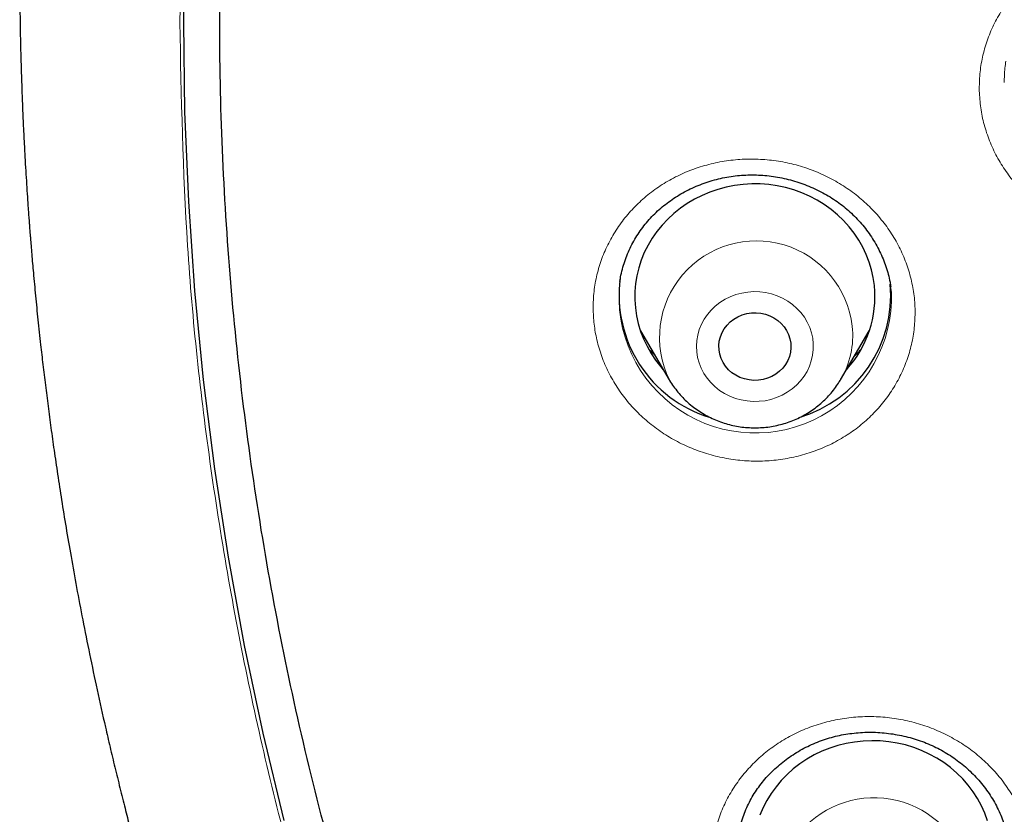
# Model space of a CAD drawing. Header units: millimetres. Extents: x 8 to 971, y 12 to 977.
# Tile 124 of 196: x 296 to 308, y 788 to 797. Entities that reach past the tile are written whole.
import ezdxf

# ---------------------------------------------------------------- set-up
doc = ezdxf.new("R2010")
doc.units = ezdxf.units.MM

msp = doc.modelspace()

# ---------------------------------------------------------------- linework, layer by layer
at = {"color": 7, "linetype": 'Continuous', "lineweight": 30}
for p, q in [((303.259, 794.193), (303.258, 794.188)), ((306.652, 794.055), (306.64, 794.129)), ((303.516, 793.572), (303.875, 792.962)), ((306.015, 792.962), (306.374, 793.572)), ((306.015, 792.962), (306.01, 792.955))]:
    msp.add_line(p, q, dxfattribs=at)
at = {"color": 252, "linetype": 'Continuous', "lineweight": 0}
for p, q in [((303.688, 793.279), (303.62, 793.343)), ((306.01, 792.955), (306.003, 792.942))]:
    msp.add_line(p, q, dxfattribs=at)
at = {"color": 7, "linetype": 'Continuous', "lineweight": 30, "flags": 128}
for points in [[(299.065, 787.456), (298.803, 788.546), (298.571, 789.643), (298.369, 790.745), (298.198, 791.851), (298.059, 792.962), (297.95, 794.075), (297.872, 795.191), (297.825, 796.308), (297.81, 797.426), (297.825, 798.544)], [(306.438, 794.138), (306.423, 794.238), (306.402, 794.336), (306.372, 794.433), (306.336, 794.527), (306.292, 794.619), (306.242, 794.708), (306.185, 794.793), (306.121, 794.874), (306.052, 794.951), (305.977, 795.023), (305.897, 795.089), (305.811, 795.15), (305.722, 795.205), (305.628, 795.254), (305.531, 795.297), (305.431, 795.333), (305.329, 795.362), (305.224, 795.384), (305.119, 795.4), (305.012, 795.408), (304.905, 795.409), (304.798, 795.402), (304.692, 795.389), (304.587, 795.368), (304.484, 795.341), (304.383, 795.307), (304.285, 795.266), (304.191, 795.218), (304.1, 795.165), (304.014, 795.105), (303.933, 795.04), (303.856, 794.969), (303.785, 794.894), (303.72, 794.814), (303.662, 794.73), (303.61, 794.642), (303.564, 794.551), (303.526, 794.457), (303.495, 794.36), (303.471, 794.262), (303.455, 794.163), (303.446, 794.063), (303.445, 793.962), (303.452, 793.861), (303.466, 793.762), (303.488, 793.663), (303.518, 793.566), (303.554, 793.472), (303.598, 793.38), (303.648, 793.291), (303.705, 793.206), (303.769, 793.125), (303.801, 793.088)], [(305.393, 793.419), (305.395, 793.363), (305.389, 793.308), (305.376, 793.254), (305.355, 793.203), (305.327, 793.154), (305.293, 793.109), (305.253, 793.069), (305.207, 793.033), (305.157, 793.004), (305.103, 792.981), (305.047, 792.965), (304.989, 792.956), (304.93, 792.955), (304.872, 792.96), (304.814, 792.973), (304.759, 792.992), (304.707, 793.018), (304.659, 793.05), (304.616, 793.088), (304.579, 793.131), (304.548, 793.178), (304.524, 793.228), (304.507, 793.281), (304.497, 793.336), (304.495, 793.391), (304.501, 793.446), (304.514, 793.5), (304.535, 793.552), (304.563, 793.6), (304.597, 793.645), (304.637, 793.686), (304.683, 793.721), (304.733, 793.75), (304.786, 793.773), (304.843, 793.789), (304.901, 793.798), (304.96, 793.8), (305.018, 793.794), (305.076, 793.782), (305.131, 793.762), (305.183, 793.736), (305.23, 793.704), (305.273, 793.666), (305.311, 793.623), (305.342, 793.577), (305.366, 793.526), (305.383, 793.473), (305.393, 793.419)], [(307.853, 787.453), (307.818, 787.548), (307.776, 787.641), (307.727, 787.73), (307.672, 787.816), (307.61, 787.898), (307.542, 787.976), (307.468, 788.049), (307.389, 788.117), (307.305, 788.18), (307.217, 788.236), (307.124, 788.287), (307.028, 788.331), (306.929, 788.369), (306.827, 788.4), (306.723, 788.424), (306.618, 788.441), (306.511, 788.451), (306.404, 788.453), (306.297, 788.449), (306.191, 788.437), (306.085, 788.418), (305.982, 788.393), (305.881, 788.36), (305.782, 788.321), (305.687, 788.275), (305.595, 788.223), (305.508, 788.165), (305.425, 788.101), (305.347, 788.032), (305.275, 787.957), (305.209, 787.878), (305.148, 787.795), (305.094, 787.708), (305.047, 787.618), (305.007, 787.525)]]:
    msp.add_lwpolyline(points, dxfattribs=at)
at = {"color": 252, "linetype": 'Continuous', "lineweight": 0, "flags": 128}
msp.add_lwpolyline([(304.218, 793.31), (304.229, 793.24), (304.248, 793.172), (304.274, 793.105), (304.307, 793.042), (304.348, 792.982), (304.394, 792.927), (304.446, 792.876), (304.504, 792.83), (304.566, 792.79), (304.632, 792.757), (304.702, 792.73), (304.774, 792.71), (304.848, 792.697), (304.923, 792.691), (304.998, 792.693), (305.072, 792.701), (305.146, 792.717), (305.217, 792.74), (305.285, 792.77), (305.35, 792.806), (305.41, 792.848), (305.466, 792.896), (305.515, 792.949), (305.559, 793.006), (305.597, 793.067), (305.627, 793.132), (305.65, 793.199), (305.666, 793.268), (305.674, 793.339), (305.675, 793.409), (305.667, 793.48), (305.652, 793.549), (305.63, 793.616), (305.6, 793.681), (305.563, 793.743), (305.52, 793.801), (305.47, 793.854), (305.416, 793.902), (305.356, 793.945), (305.291, 793.981), (305.223, 794.012), (305.152, 794.035), (305.079, 794.052), (305.005, 794.061), (304.93, 794.063), (304.855, 794.058), (304.781, 794.046), (304.708, 794.027), (304.638, 794), (304.572, 793.967), (304.509, 793.928), (304.451, 793.883), (304.399, 793.833), (304.352, 793.778), (304.311, 793.718), (304.277, 793.655), (304.25, 793.589), (304.231, 793.521), (304.219, 793.451), (304.214, 793.38), (304.218, 793.31)], dxfattribs=at)
at = {"color": 252, "linetype": 'Continuous', "lineweight": 0}
for centre, radius, start, end in [((304.962, 793.49), 1.208, 6.7269, 206.0415), ((304.95, 794), 1.703, 173.658, 1.8616), ((305.075, 793.519), 1.093, 329.3197, 5.8751), ((306.435, 786.533), 1.208, 17.5097, 205.8407)]:
    msp.add_arc(centre, radius, start, end, dxfattribs=at)
at = {"color": 7, "linetype": 'Continuous', "lineweight": 30}
for centre, radius, start, end in [((304.844, 794.019), 1.595, 172.4113, 253.4673), ((305.044, 794.022), 1.598, 286.5514, 4.8348), ((305.089, 794.003), 1.356, 317.5679, 5.6995)]:
    msp.add_arc(centre, radius, start, end, dxfattribs=at)
at = {"color": 252, "linetype": 'Continuous', "lineweight": 0}
for points, knots in [([(297.761, 797.426), (297.779, 798.366), (297.816, 800.237), (298.115, 803.024), (298.594, 805.775), (299.27, 808.49), (300.138, 811.168), (301.195, 813.799), (302.428, 816.362), (303.829, 818.833), (305.395, 821.201), (307.124, 823.467), (309.017, 825.629), (311.065, 827.679), (313.247, 829.604), (315.549, 831.383), (317.959, 833.008), (320.48, 834.479), (323.109, 835.796), (325.836, 836.954), (328.636, 837.947), (331.487, 838.763), (334.376, 839.397), (337.303, 839.85), (340.269, 840.121), (343.26, 840.211), (346.251, 840.121), (349.217, 839.85), (352.145, 839.397), (355.034, 838.763), (357.884, 837.947), (360.683, 836.954), (363.411, 835.796), (366.04, 834.478), (368.561, 833.007), (370.971, 831.382), (373.272, 829.603), (375.454, 827.679), (377.502, 825.628), (379.396, 823.466), (381.125, 821.2), (382.69, 818.832), (384.092, 816.361), (385.324, 813.799), (386.381, 811.168), (387.249, 808.489), (387.925, 805.774), (388.404, 803.023), (388.703, 800.237), (388.74, 798.366), (388.758, 797.426)], [0, 0, 0, 0, 0.020985, 0.041789, 0.062502, 0.083215, 0.104018, 0.125, 0.145987, 0.166791, 0.187505, 0.208217, 0.229019, 0.25, 0.270986, 0.291791, 0.312505, 0.333217, 0.354019, 0.375, 0.395986, 0.416791, 0.437505, 0.458217, 0.479019, 0.5, 0.520986, 0.541791, 0.562505, 0.583217, 0.604019, 0.625, 0.645986, 0.666791, 0.687505, 0.708217, 0.729019, 0.75, 0.770986, 0.791791, 0.812505, 0.833217, 0.854019, 0.875, 0.895985, 0.916789, 0.937502, 0.958215, 0.979017, 1, 1, 1, 1]), ([(307.748, 796.571), (307.749, 796.642), (307.751, 796.783), (307.785, 796.993), (307.842, 797.198), (307.924, 797.395), (308.029, 797.582), (308.156, 797.756), (308.303, 797.916), (308.469, 798.058), (308.65, 798.183), (308.846, 798.287), (309.054, 798.37), (309.27, 798.43), (309.493, 798.467), (309.719, 798.48), (309.945, 798.469), (310.17, 798.434), (310.389, 798.376), (310.6, 798.296), (310.801, 798.193), (310.988, 798.07), (311.16, 797.929), (311.314, 797.77), (311.448, 797.597), (311.562, 797.411), (311.652, 797.214), (311.718, 797.009), (311.759, 796.804), (311.775, 796.601), (311.769, 796.397), (311.739, 796.192), (311.682, 795.986), (311.602, 795.788), (311.498, 795.601), (311.373, 795.426), (311.227, 795.265), (311.063, 795.121), (310.882, 794.995), (310.687, 794.89), (310.48, 794.806), (310.264, 794.744), (310.042, 794.706), (309.816, 794.691), (309.589, 794.701), (309.365, 794.734), (309.145, 794.79), (308.933, 794.87), (308.732, 794.971), (308.544, 795.092), (308.371, 795.233), (308.215, 795.39), (308.08, 795.563), (307.965, 795.748), (307.873, 795.944), (307.806, 796.149), (307.761, 796.358), (307.753, 796.5), (307.748, 796.571)], [0, 0, 0, 0, 0.0178302, 0.0357181, 0.0535488, 0.0714056, 0.0893185, 0.1071757, 0.1250418, 0.1429644, 0.1608306, 0.1787121, 0.19665, 0.2145308, 0.2324257, 0.2503777, 0.268273, 0.2861747, 0.3041339, 0.3220361, 0.3399355, 0.3578912, 0.3757897, 0.3936774, 0.4116206, 0.4295075, 0.4473792, 0.4653081, 0.4831792, 0.4999068, 0.5166329, 0.5344945, 0.5524133, 0.5702749, 0.5881359, 0.6060547, 0.6239157, 0.6417857, 0.6597133, 0.6775839, 0.6954694, 0.7134127, 0.7312983, 0.7491965, 0.7671519, 0.7850499, 0.8029522, 0.8209113, 0.8388138, 0.8567095, 0.8746623, 0.8925582, 0.91044, 0.9283798, 0.9462622, 0.9641557, 0.9821065, 1, 1, 1, 1]), ([(322.449, 759.406), (321.621, 759.825), (319.961, 760.664), (317.582, 762.104), (315.295, 763.667), (313.121, 765.36), (311.029, 767.208), (309.03, 769.213), (307.141, 771.378), (305.405, 773.658), (303.828, 776.038), (302.422, 778.507), (301.194, 781.053), (300.146, 783.669), (299.283, 786.349), (298.606, 789.08), (298.121, 791.846), (297.817, 794.632), (297.78, 796.495), (297.761, 797.426)], [0, 0, 0, 0, 0.056574, 0.113415, 0.17016, 0.226689, 0.283221, 0.342868, 0.402514, 0.462416, 0.522329, 0.581975, 0.64161, 0.701258, 0.760903, 0.820805, 0.880718, 0.940364, 1, 1, 1, 1]), ([(308.082, 796.944), (308.076, 796.915), (308.061, 796.826), (308.061, 796.735), (308.061, 796.675)], [0, 0, 0, 0, 0.3351499, 1, 1, 1, 1]), ([(306.937, 793.984), (306.937, 793.984), (306.944, 793.913), (306.95, 793.771), (306.934, 793.559), (306.893, 793.351), (306.827, 793.15), (306.737, 792.956), (306.625, 792.774), (306.491, 792.605), (306.338, 792.452), (306.167, 792.315), (305.98, 792.198), (305.78, 792.102), (305.569, 792.027), (305.35, 791.976), (305.126, 791.947), (304.9, 791.943), (304.674, 791.962), (304.451, 792.006), (304.234, 792.072), (304.026, 792.16), (303.83, 792.27), (303.648, 792.399), (303.482, 792.547), (303.334, 792.711), (303.207, 792.889), (303.102, 793.079), (303.02, 793.278), (302.963, 793.48), (302.931, 793.681), (302.921, 793.884), (302.935, 794.092), (302.975, 794.3), (303.039, 794.502), (303.128, 794.696), (303.239, 794.879), (303.371, 795.049), (303.523, 795.204), (303.693, 795.341), (303.879, 795.46), (304.078, 795.557), (304.288, 795.633), (304.507, 795.687), (304.73, 795.716), (304.957, 795.722), (305.183, 795.704), (305.406, 795.663), (305.623, 795.598), (305.832, 795.511), (306.029, 795.402), (306.212, 795.274), (306.379, 795.128), (306.528, 794.964), (306.657, 794.787), (306.764, 794.598), (306.846, 794.4), (306.907, 794.195), (306.927, 794.054), (306.937, 793.984)], [0, 0, 0, 0, 0.0001438, 0.0179939, 0.0359004, 0.0537501, 0.0716, 0.0895066, 0.1073561, 0.1252186, 0.1431374, 0.160999, 0.1788813, 0.1968194, 0.2147017, 0.2326018, 0.2505591, 0.2684597, 0.2863688, 0.3043352, 0.3222446, 0.3401501, 0.358113, 0.3760173, 0.3939075, 0.4118538, 0.4297439, 0.4476126, 0.4655383, 0.4834076, 0.5001247, 0.5168425, 0.5346982, 0.5526112, 0.5704675, 0.5883228, 0.6062356, 0.6240911, 0.6419589, 0.6598831, 0.6777513, 0.6956393, 0.7135842, 0.7314721, 0.7493766, 0.7673383, 0.7852427, 0.8031527, 0.821119, 0.8390288, 0.8569301, 0.874889, 0.8927899, 0.9106736, 0.9286134, 0.946497, 0.9643117, 0.9821842, 1, 1, 1, 1]), ([(306.266, 793.332), (306.244, 793.308), (306.219, 793.282), (306.191, 793.258), (306.188, 793.256)], [0, 0, 0, 0, 0.887637, 1, 1, 1, 1]), ([(308.333, 787.39), (308.333, 787.39), (308.355, 787.322), (308.39, 787.183), (308.419, 786.973), (308.422, 786.761), (308.399, 786.551), (308.351, 786.345), (308.28, 786.146), (308.184, 785.956), (308.066, 785.777), (307.927, 785.612), (307.769, 785.463), (307.593, 785.332), (307.403, 785.22), (307.2, 785.13), (306.987, 785.061), (306.766, 785.015), (306.541, 784.993), (306.315, 784.994), (306.089, 785.019), (305.867, 785.069), (305.653, 785.14), (305.448, 785.234), (305.255, 785.348), (305.077, 785.482), (304.915, 785.633), (304.773, 785.8), (304.651, 785.981), (304.553, 786.168), (304.48, 786.36), (304.428, 786.557), (304.399, 786.763), (304.395, 786.974), (304.415, 787.185), (304.462, 787.391), (304.532, 787.591), (304.626, 787.782), (304.743, 787.961), (304.881, 788.127), (305.037, 788.277), (305.212, 788.409), (305.401, 788.522), (305.603, 788.615), (305.816, 788.685), (306.036, 788.732), (306.261, 788.756), (306.488, 788.756), (306.713, 788.732), (306.935, 788.685), (307.15, 788.614), (307.356, 788.522), (307.55, 788.409), (307.729, 788.277), (307.892, 788.126), (308.036, 787.961), (308.158, 787.781), (308.26, 787.591), (308.309, 787.457), (308.333, 787.39)], [0, 0, 0, 0, 0.000143, 0.017994, 0.035901, 0.05375, 0.0716, 0.089506, 0.107356, 0.125218, 0.143137, 0.160999, 0.17888, 0.19682, 0.214702, 0.232602, 0.250559, 0.268459, 0.286369, 0.304336, 0.322245, 0.34015, 0.358113, 0.376018, 0.393907, 0.411854, 0.429743, 0.447613, 0.465538, 0.483408, 0.500125, 0.516842, 0.534699, 0.552611, 0.570468, 0.588323, 0.606235, 0.624091, 0.641959, 0.659883, 0.677751, 0.695639, 0.713584, 0.731473, 0.749377, 0.767338, 0.785243, 0.803152, 0.821119, 0.839028, 0.85693, 0.874889, 0.89279, 0.910673, 0.928614, 0.946496, 0.964312, 0.982185, 1, 1, 1, 1])]:
    msp.add_open_spline(points, degree=3, knots=knots, dxfattribs=at)
at = {"color": 7, "linetype": 'Continuous', "lineweight": 30}
for points, knots in [([(340.08, 755.314), (338.877, 755.42), (336.473, 755.633), (332.915, 756.297), (329.422, 757.208), (326.048, 758.376), (322.809, 759.778), (319.723, 761.402), (316.782, 763.249), (314.004, 765.307), (311.407, 767.563), (309.006, 770.004), (306.816, 772.614), (304.851, 775.377), (303.123, 778.277), (301.642, 781.296), (300.418, 784.414), (299.458, 787.613), (298.768, 790.873), (298.352, 794.173), (298.213, 797.494), (298.352, 800.816), (298.768, 804.116), (299.458, 807.376), (300.418, 810.575), (301.642, 813.693), (303.123, 816.712), (304.851, 819.612), (306.816, 822.375), (309.006, 824.985), (311.407, 827.426), (314.004, 829.682), (316.782, 831.74), (319.723, 833.586), (322.809, 835.21), (326.021, 836.602), (329.339, 837.752), (332.744, 838.655), (336.213, 839.303), (339.725, 839.694), (343.26, 839.824), (346.794, 839.694), (350.306, 839.303), (353.775, 838.655), (357.18, 837.752), (360.498, 836.602), (363.71, 835.21), (366.796, 833.586), (369.737, 831.74), (372.515, 829.682), (375.112, 827.426), (377.513, 824.985), (379.703, 822.375), (381.668, 819.612), (383.396, 816.712), (384.877, 813.693), (386.101, 810.575), (387.061, 807.376), (387.751, 804.116), (388.167, 800.816), (388.306, 797.494), (388.167, 794.173), (387.751, 790.873), (387.061, 787.613), (386.101, 784.414), (384.877, 781.296), (383.396, 778.277), (381.668, 775.377), (379.703, 772.614), (377.513, 770.004), (375.112, 767.563), (372.515, 765.307), (369.737, 763.249), (366.796, 761.402), (363.71, 759.778), (360.471, 758.376), (357.097, 757.208), (353.604, 756.297), (350.047, 755.633), (347.642, 755.42), (346.439, 755.314)], [0, 0, 0, 0, 0.013106, 0.026212, 0.039318, 0.052424, 0.065212, 0.078, 0.090788, 0.103576, 0.116364, 0.129151, 0.141939, 0.154727, 0.167515, 0.180303, 0.193091, 0.205879, 0.218667, 0.231454, 0.244242, 0.25703, 0.269818, 0.282606, 0.295394, 0.308182, 0.32097, 0.333758, 0.346545, 0.359333, 0.372121, 0.384909, 0.397697, 0.410485, 0.423273, 0.436061, 0.448848, 0.461636, 0.474424, 0.487212, 0.5, 0.512788, 0.525576, 0.538364, 0.551152, 0.563939, 0.576727, 0.589515, 0.602303, 0.615091, 0.627879, 0.640667, 0.653455, 0.666242, 0.67903, 0.691818, 0.704606, 0.717394, 0.730182, 0.74297, 0.755758, 0.768546, 0.781333, 0.794121, 0.806909, 0.819697, 0.832485, 0.845273, 0.858061, 0.870849, 0.883636, 0.896424, 0.909212, 0.922, 0.934788, 0.947576, 0.960682, 0.973788, 0.986894, 1, 1, 1, 1]), ([(295.761, 798.284), (295.761, 798.263), (295.761, 798.222), (295.761, 798.149), (295.761, 798.067), (295.761, 797.979), (295.762, 797.883), (295.762, 797.757), (295.764, 797.596), (295.766, 797.403), (295.77, 797.199), (295.775, 796.986), (295.782, 796.764), (295.789, 796.548), (295.797, 796.344), (295.805, 796.154), (295.814, 795.97), (295.824, 795.791), (295.833, 795.617), (295.844, 795.449), (295.854, 795.288), (295.863, 795.151), (295.871, 795.042), (295.877, 794.964), (295.881, 794.907), (295.884, 794.865), (295.887, 794.826), (295.891, 794.78), (295.896, 794.717), (295.903, 794.632), (295.912, 794.527), (295.921, 794.415), (295.937, 794.242), (295.958, 794.008), (295.989, 793.708), (296.02, 793.421), (296.051, 793.149), (296.082, 792.893), (296.115, 792.63), (296.151, 792.358), (296.191, 792.075), (296.235, 791.774), (296.285, 791.453), (296.34, 791.11), (296.403, 790.746), (296.472, 790.361), (296.549, 789.956), (296.635, 789.529), (296.729, 789.082), (296.815, 788.695), (296.89, 788.372), (296.95, 788.119), (297.013, 787.864), (297.075, 787.617), (297.133, 787.388), (297.186, 787.188), (297.232, 787.015), (297.272, 786.869), (297.306, 786.745), (297.334, 786.644), (297.356, 786.565), (297.373, 786.506), (297.385, 786.465), (297.395, 786.43), (297.405, 786.393), (297.418, 786.349), (297.433, 786.295), (297.451, 786.233), (297.477, 786.145), (297.511, 786.028), (297.556, 785.876), (297.608, 785.704), (297.668, 785.508), (297.736, 785.289), (297.813, 785.047), (297.899, 784.783), (297.992, 784.503), (298.09, 784.217), (298.189, 783.93), (298.361, 783.449), (298.61, 782.778), (298.947, 781.929), (299.296, 781.103), (299.631, 780.351), (299.949, 779.671), (300.247, 779.061), (300.546, 778.472), (300.843, 777.908), (301.111, 777.415), (301.349, 776.99), (301.557, 776.627), (301.727, 776.337), (301.858, 776.115), (301.951, 775.961), (302.037, 775.819), (302.114, 775.692), (302.177, 775.59), (302.227, 775.509), (302.265, 775.447), (302.297, 775.396), (302.325, 775.351), (302.354, 775.305), (302.388, 775.251), (302.432, 775.18), (302.489, 775.091), (302.558, 774.982), (302.639, 774.855), (302.733, 774.71), (302.838, 774.548), (302.956, 774.369), (303.087, 774.172), (303.231, 773.958), (303.389, 773.727), (303.577, 773.455), (303.792, 773.149), (304.03, 772.818), (304.323, 772.417), (304.67, 771.954), (305.072, 771.433), (305.469, 770.935), (305.858, 770.46), (306.239, 770.006), (306.612, 769.574), (306.975, 769.163), (307.329, 768.773), (307.672, 768.403), (308.004, 768.053), (308.323, 767.722), (308.631, 767.411), (308.925, 767.118), (309.215, 766.834), (309.504, 766.556), (309.798, 766.279), (310.093, 766.006), (310.391, 765.734), (310.834, 765.337), (311.43, 764.82), (312.187, 764.19), (312.873, 763.644), (313.483, 763.175), (313.888, 762.873), (314.166, 762.669), (314.31, 762.564), (314.438, 762.472), (314.549, 762.392), (314.646, 762.323), (314.728, 762.265), (314.793, 762.219), (314.836, 762.189), (314.864, 762.169), (314.884, 762.155), (314.908, 762.138), (314.941, 762.115), (314.991, 762.08), (315.064, 762.029), (315.161, 761.962), (315.281, 761.88), (315.422, 761.783), (315.586, 761.671), (315.773, 761.546), (315.982, 761.407), (316.215, 761.254), (316.471, 761.088), (316.751, 760.909), (317.056, 760.717), (317.384, 760.514), (317.736, 760.301), (318.109, 760.079), (318.505, 759.848), (318.926, 759.609), (319.376, 759.359), (319.855, 759.099), (320.364, 758.831), (320.9, 758.557), (321.344, 758.336), (321.61, 758.209), (321.686, 758.173)], [0, 0, 0, 0, 0.001286, 0.002533, 0.004186, 0.005939, 0.007857, 0.009946, 0.013573, 0.017621, 0.021591, 0.025897, 0.030492, 0.035025, 0.038959, 0.042786, 0.046505, 0.050118, 0.053624, 0.057022, 0.060313, 0.063344, 0.065353, 0.066928, 0.06807, 0.068793, 0.069517, 0.070434, 0.071543, 0.073382, 0.075571, 0.077883, 0.080242, 0.08605, 0.092126, 0.098472, 0.10351, 0.108705, 0.114058, 0.119568, 0.125274, 0.131388, 0.137944, 0.144941, 0.152378, 0.160257, 0.168577, 0.177337, 0.186539, 0.196182, 0.201303, 0.20654, 0.211893, 0.217157, 0.221911, 0.226142, 0.229652, 0.232698, 0.23528, 0.237397, 0.239049, 0.240223, 0.241056, 0.241659, 0.242412, 0.24335, 0.244473, 0.24578, 0.247273, 0.249991, 0.253166, 0.256798, 0.260885, 0.265527, 0.270643, 0.276235, 0.282277, 0.288403, 0.294494, 0.300548, 0.319236, 0.337571, 0.355555, 0.373186, 0.387038, 0.400664, 0.413921, 0.426657, 0.438873, 0.4475, 0.455847, 0.463914, 0.46762, 0.471263, 0.474643, 0.477588, 0.480098, 0.48184, 0.483287, 0.484439, 0.485428, 0.486442, 0.487677, 0.489264, 0.491415, 0.493992, 0.496993, 0.500421, 0.504273, 0.508551, 0.513255, 0.518383, 0.523937, 0.529916, 0.538138, 0.546239, 0.554194, 0.567681, 0.580726, 0.593327, 0.605487, 0.617203, 0.628477, 0.639309, 0.649698, 0.659645, 0.669149, 0.678211, 0.686831, 0.695009, 0.702744, 0.710761, 0.718641, 0.726537, 0.734449, 0.742378, 0.761557, 0.78083, 0.800198, 0.813033, 0.82591, 0.829773, 0.83324, 0.836311, 0.838986, 0.841266, 0.843277, 0.844829, 0.845924, 0.846363, 0.846809, 0.847364, 0.8481, 0.849162, 0.850954, 0.853264, 0.85609, 0.859433, 0.863293, 0.86767, 0.872563, 0.877973, 0.883922, 0.89039, 0.89738, 0.904889, 0.912919, 0.921311, 0.930205, 0.939601, 0.949499, 0.960115, 0.971254, 0.982914, 0.995097, 1, 1, 1, 1]), ([(303.258, 794.188), (303.262, 794.216), (303.272, 794.276), (303.295, 794.368), (303.326, 794.465), (303.364, 794.559), (303.407, 794.651), (303.457, 794.739), (303.513, 794.824), (303.574, 794.905), (303.64, 794.982), (303.711, 795.054), (303.787, 795.122), (303.868, 795.185), (303.954, 795.244), (304.044, 795.298), (304.138, 795.347), (304.236, 795.39), (304.336, 795.428), (304.438, 795.459), (304.542, 795.484), (304.647, 795.503), (304.753, 795.516), (304.858, 795.522), (304.964, 795.522), (305.07, 795.516), (305.176, 795.503), (305.283, 795.484), (305.389, 795.459), (305.494, 795.428), (305.596, 795.391), (305.696, 795.348), (305.792, 795.3), (305.885, 795.247), (305.972, 795.189), (306.055, 795.127), (306.133, 795.06), (306.207, 794.988), (306.277, 794.912), (306.342, 794.831), (306.402, 794.746), (306.456, 794.658), (306.505, 794.566), (306.547, 794.472), (306.583, 794.377), (306.612, 794.28), (306.632, 794.195), (306.64, 794.142), (306.643, 794.122)], [0, 0, 0, 0, 0.018526, 0.0409057, 0.0633392, 0.0857841, 0.1081967, 0.1305386, 0.1527841, 0.1749065, 0.1968839, 0.2186351, 0.2403418, 0.2622007, 0.2841934, 0.3062964, 0.3284745, 0.3506874, 0.3728807, 0.3950044, 0.4170131, 0.438868, 0.4605392, 0.482, 0.5033586, 0.5248957, 0.5466816, 0.5686704, 0.5908106, 0.6130361, 0.6352835, 0.6574634, 0.6795113, 0.7013703, 0.7230003, 0.744382, 0.7657354, 0.7873473, 0.809166, 0.8311597, 0.8532986, 0.8755382, 0.8978332, 0.9201432, 0.9424139, 0.9646111, 0.9867105, 1, 1, 1, 1]), ([(303.686, 793.282), (303.675, 793.292), (303.651, 793.313), (303.629, 793.335), (303.619, 793.346)], [0, 0, 0, 0, 0.4994681, 1, 1, 1, 1]), ([(306.268, 793.337), (306.249, 793.317), (306.225, 793.291), (306.198, 793.268), (306.192, 793.262)], [0, 0, 0, 0, 0.7700081, 1, 1, 1, 1]), ([(303.877, 792.959), (303.878, 792.957), (303.893, 792.929), (303.929, 792.878), (303.983, 792.807), (304.043, 792.74), (304.108, 792.677), (304.177, 792.619), (304.251, 792.567), (304.329, 792.52), (304.41, 792.478), (304.495, 792.443), (304.582, 792.413), (304.671, 792.39), (304.761, 792.374), (304.853, 792.364), (304.945, 792.361), (305.038, 792.364), (305.13, 792.374), (305.221, 792.391), (305.31, 792.414), (305.397, 792.444), (305.482, 792.479), (305.564, 792.521), (305.642, 792.569), (305.716, 792.622), (305.786, 792.681), (305.852, 792.744), (305.912, 792.812), (305.965, 792.882), (305.995, 792.931), (306.01, 792.954)], [0, 0, 0, 0, 0.002766, 0.0380241, 0.0733306, 0.1086944, 0.1441148, 0.1795973, 0.2151395, 0.2507396, 0.2864011, 0.3221158, 0.3578784, 0.3936887, 0.4295393, 0.4654225, 0.5013337, 0.5372664, 0.5732118, 0.6091635, 0.6451128, 0.6810539, 0.7169739, 0.7528752, 0.7887376, 0.8245625, 0.8603419, 0.8960633, 0.9317337, 0.9673369, 1, 1, 1, 1]), ([(304.729, 787.226), (304.734, 787.253), (304.743, 787.313), (304.766, 787.405), (304.796, 787.501), (304.832, 787.594), (304.875, 787.685), (304.924, 787.772), (304.978, 787.855), (305.038, 787.935), (305.104, 788.012), (305.176, 788.085), (305.253, 788.154), (305.335, 788.219), (305.421, 788.279), (305.511, 788.334), (305.605, 788.383), (305.701, 788.427), (305.8, 788.464), (305.9, 788.496), (306.002, 788.521), (306.105, 788.539), (306.21, 788.552), (306.317, 788.559), (306.425, 788.56), (306.534, 788.554), (306.643, 788.542), (306.751, 788.524), (306.857, 788.5), (306.961, 788.47), (307.062, 788.434), (307.16, 788.393), (307.254, 788.347), (307.344, 788.295), (307.431, 788.238), (307.515, 788.176), (307.596, 788.108), (307.672, 788.036), (307.743, 787.959), (307.81, 787.878), (307.871, 787.794), (307.926, 787.706), (307.974, 787.617), (308.017, 787.525), (308.044, 787.453), (308.058, 787.412), (308.061, 787.403)], [0, 0, 0, 0, 0.019301, 0.042987, 0.066618, 0.090156, 0.113575, 0.136848, 0.159889, 0.182891, 0.206054, 0.229353, 0.25276, 0.276241, 0.299748, 0.323228, 0.346625, 0.369893, 0.392995, 0.415895, 0.438569, 0.461126, 0.483866, 0.50686, 0.530064, 0.553419, 0.576862, 0.60032, 0.623702, 0.646937, 0.669971, 0.692754, 0.715274, 0.737759, 0.760502, 0.78346, 0.806595, 0.829876, 0.853256, 0.876692, 0.900135, 0.923533, 0.94685, 0.970065, 0.993159, 1, 1, 1, 1])]:
    msp.add_open_spline(points, degree=3, knots=knots, dxfattribs=at)

doc.saveas('drawing.dxf')
